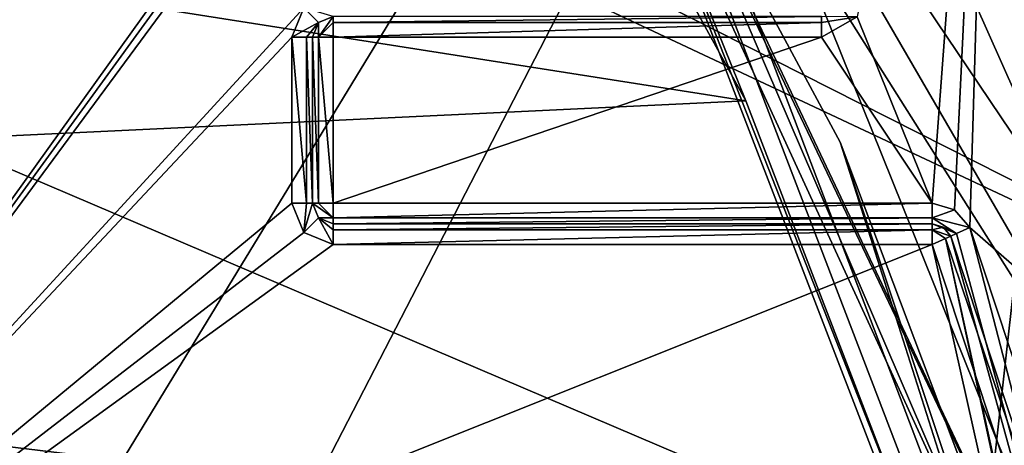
# Model space of a CAD drawing. Extents: x -200 to 200, y -703 to 625.
# Tile 50 of 256: x 2.59 to 7.33, y -520.32 to -518.27. Entities that reach past the tile are written whole.
import ezdxf

# ---------------------------------------------------------------- set-up
doc = ezdxf.new("R2010")
doc.units = 0
doc.header["$LTSCALE"] = 159.143519
for name, color, linetype in [('1713', 7, 'CONTINUOUS'), ('1715', 7, 'CONTINUOUS'), ('1725', 7, 'CONTINUOUS'), ('1731', 7, 'CONTINUOUS'), ('2587', 7, 'CONTINUOUS'), ('2592', 7, 'CONTINUOUS'), ('2596', 7, 'CONTINUOUS'), ('3928', 7, 'CONTINUOUS'), ('3931', 7, 'CONTINUOUS'), ('3932', 7, 'CONTINUOUS'), ('3933', 7, 'CONTINUOUS'), ('3942', 7, 'CONTINUOUS'), ('3947', 7, 'CONTINUOUS'), ('3948', 7, 'CONTINUOUS'), ('3950', 7, 'CONTINUOUS'), ('3961', 7, 'CONTINUOUS'), ('3977', 7, 'CONTINUOUS'), ('4052', 7, 'CONTINUOUS'), ('4053', 7, 'CONTINUOUS'), ('4056', 7, 'CONTINUOUS'), ('4097', 7, 'CONTINUOUS'), ('4098', 7, 'CONTINUOUS'), ('4099', 7, 'CONTINUOUS'), ('4100', 7, 'CONTINUOUS'), ('4101', 7, 'CONTINUOUS'), ('4102', 7, 'CONTINUOUS'), ('4126', 7, 'CONTINUOUS'), ('4127', 7, 'CONTINUOUS'), ('4128', 7, 'CONTINUOUS'), ('4129', 7, 'CONTINUOUS'), ('4130', 7, 'CONTINUOUS'), ('4131', 7, 'CONTINUOUS'), ('4132', 7, 'CONTINUOUS'), ('4133', 7, 'CONTINUOUS'), ('4138', 7, 'CONTINUOUS'), ('4332', 7, 'CONTINUOUS'), ('4335', 7, 'CONTINUOUS'), ('4337', 7, 'CONTINUOUS'), ('4338', 7, 'CONTINUOUS'), ('4341', 7, 'CONTINUOUS'), ('4364', 7, 'CONTINUOUS'), ('4393', 7, 'CONTINUOUS'), ('4405', 7, 'CONTINUOUS'), ('4532', 7, 'CONTINUOUS'), ('4534', 7, 'CONTINUOUS'), ('4535', 7, 'CONTINUOUS'), ('4537', 7, 'CONTINUOUS'), ('4538', 7, 'CONTINUOUS'), ('4553', 7, 'CONTINUOUS'), ('4555', 7, 'CONTINUOUS'), ('4558', 7, 'CONTINUOUS')]:
    doc.layers.add(name, color=color, linetype=linetype)

msp = doc.modelspace()

# ---------------------------------------------------------------- linework, layer by layer
at = {"layer": '1713', "color": 7, "linetype": 'CONTINUOUS'}
for points in [[(6.2044, -514.7012, 64.65), (9.9186, -522.1345, 64.65), (-0.0001, -517.9, 64.65), (6.2044, -514.7012, 64.65)], [(-0.0001, -517.9, 64.65), (9.9186, -522.1345, 64.65), (3.6, -521.5, 64.65), (-0.0001, -517.9, 64.65)]]:
    msp.add_3dface(points, dxfattribs=at)
at = {"layer": '1715', "color": 7, "linetype": 'CONTINUOUS'}
for points in [[(6.9564, -514.0421, 63.65), (10.5619, -520.7531, 15.75), (10.8861, -521.8815, 63.65), (6.9564, -514.0421, 63.65)], [(8.043, -515.4457, 15.75), (10.5619, -520.7531, 15.75), (6.9564, -514.0421, 63.65), (8.043, -515.4457, 15.75)]]:
    msp.add_3dface(points, dxfattribs=at)
at = {"layer": '1725', "color": 7, "linetype": 'CONTINUOUS'}
for points in [[(0, -518, 64.75), (3.5, -521.5, 64.75), (0, -518, 68.45), (0, -518, 64.75)], [(3.5, -521.5, 64.75), (3.5, -521.5, 68.45), (0, -518, 68.45), (3.5, -521.5, 64.75)]]:
    msp.add_3dface(points, dxfattribs=at)
at = {"layer": '1731', "color": 7, "linetype": 'CONTINUOUS'}
for points in [[(6.2044, -514.7012, 64.65), (6.9564, -514.0421, 63.65), (10.8861, -521.8815, 63.65), (6.2044, -514.7012, 64.65)], [(9.9186, -522.1345, 64.65), (6.2044, -514.7012, 64.65), (10.8861, -521.8815, 63.65), (9.9186, -522.1345, 64.65)]]:
    msp.add_3dface(points, dxfattribs=at)
at = {"layer": '2587', "color": 7, "linetype": 'CONTINUOUS'}
for points in [[(-0.0001, -517.9, 64.65), (3.6, -521.5, 64.65), (0, -518, 64.75), (-0.0001, -517.9, 64.65)], [(0, -518, 64.75), (3.6, -521.5, 64.65), (3.5293, -521.5, 64.6793), (0, -518, 64.75)], [(3.5, -521.5, 64.75), (0, -518, 64.75), (3.5293, -521.5, 64.6793), (3.5, -521.5, 64.75)]]:
    msp.add_3dface(points, dxfattribs=at)
at = {"layer": '2592', "color": 7, "linetype": 'CONTINUOUS'}
for points in [[(0, -518, 68.45), (3.5, -521.5, 68.45), (5.5868, -517.4529, 68.45), (0, -518, 68.45)], [(5.5868, -517.4529, 68.45), (3.5, -521.5, 68.45), (7.1579, -521.5399, 68.45), (5.5868, -517.4529, 68.45)]]:
    msp.add_3dface(points, dxfattribs=at)
at = {"layer": '2596', "color": 7, "linetype": 'CONTINUOUS'}
for points in [[(5.5868, -517.4529, 68.45), (7.1579, -521.5399, 68.45), (7.7417, -516.2929, 68.55), (5.5868, -517.4529, 68.45)], [(7.1579, -521.5399, 68.45), (9.5253, -520.9189, 68.55), (7.7417, -516.2929, 68.55), (7.1579, -521.5399, 68.45)]]:
    msp.add_3dface(points, dxfattribs=at)
at = {"layer": '3928', "color": 7, "linetype": 'CONTINUOUS'}
for points in [[(6.6246, -518.2516, 58.15), (6.9852, -519.15, 58.15), (7.2935, -514.9969, 58.15), (6.6246, -518.2516, 58.15)], [(6.9852, -519.15, 58.15), (7.0932, -519.1818, 58.15), (7.2935, -514.9969, 58.15), (6.9852, -519.15, 58.15)], [(7.0932, -519.1818, 58.15), (7.1671, -519.2668, 58.15), (7.2935, -514.9969, 58.15), (7.0932, -519.1818, 58.15)], [(7.2935, -514.9969, 58.15), (7.1671, -519.2668, 58.15), (10.6313, -522.2917, 58.15), (7.2935, -514.9969, 58.15)], [(6.4525, -518.35, 58.15), (6.9852, -519.15, 58.15), (6.6246, -518.2516, 58.15), (6.4525, -518.35, 58.15)], [(4.1, -518.35, 58.15), (4.1, -519.15, 58.15), (6.4525, -518.35, 58.15), (4.1, -518.35, 58.15)], [(4.1, -519.15, 58.15), (6.9852, -519.15, 58.15), (6.4525, -518.35, 58.15), (4.1, -519.15, 58.15)], [(7.1671, -519.2668, 58.15), (8.5071, -523.323, 58.15), (10.6313, -522.2917, 58.15), (7.1671, -519.2668, 58.15)]]:
    msp.add_3dface(points, dxfattribs=at)
at = {"layer": '3931', "color": 7, "linetype": 'CONTINUOUS'}
for points in [[(0.55, -515.85, 11.15), (0.55, -521.9221, 11.15), (4.9016, -515.85, 11.15), (0.55, -515.85, 11.15)], [(4.9016, -515.85, 11.15), (0.55, -521.9221, 11.15), (4.9173, -515.906, 11.15), (4.9016, -515.85, 11.15)], [(4.9173, -515.906, 11.15), (0.55, -521.9221, 11.15), (4.9486, -515.9555, 11.15), (4.9173, -515.906, 11.15)], [(4.9486, -515.9555, 11.15), (0.55, -521.9221, 11.15), (3.9585, -518.2086, 11.15), (4.9486, -515.9555, 11.15)], [(3.9585, -518.2086, 11.15), (0.55, -521.9221, 11.15), (3.9, -518.35, 11.15), (3.9585, -518.2086, 11.15)], [(3.9, -518.35, 11.15), (0.55, -521.9221, 11.15), (3.9, -519.15, 11.15), (3.9, -518.35, 11.15)], [(3.9, -519.15, 11.15), (0.55, -521.9221, 11.15), (3.9585, -519.2914, 11.15), (3.9, -519.15, 11.15)], [(3.9585, -519.2914, 11.15), (0.55, -521.9221, 11.15), (4.1, -519.35, 11.15), (3.9585, -519.2914, 11.15)], [(8.3102, -523.3596, 11.15), (6.9852, -519.35, 11.15), (0.55, -521.9221, 11.15), (8.3102, -523.3596, 11.15)], [(0.55, -521.9221, 11.15), (6.9852, -519.35, 11.15), (4.1, -519.35, 11.15), (0.55, -521.9221, 11.15)]]:
    msp.add_3dface(points, dxfattribs=at)
at = {"layer": '3932', "color": 7, "linetype": 'CONTINUOUS'}
for points in [[(7.0762, -519.3084, 11.25), (8.4078, -523.3378, 11.25), (7.0762, -519.3084, 58.05), (7.0762, -519.3084, 11.25)], [(7.0762, -519.3084, 58.05), (8.4078, -523.3378, 11.25), (8.7959, -525.559, 58.05), (7.0762, -519.3084, 58.05)]]:
    msp.add_3dface(points, dxfattribs=at)
at = {"layer": '3933', "color": 7, "linetype": 'CONTINUOUS'}
for points in [[(6.9852, -519.25, 11.25), (6.9852, -519.25, 58.05), (4.1, -519.25, 11.25), (6.9852, -519.25, 11.25)], [(4.1, -519.25, 11.25), (6.9852, -519.25, 58.05), (4.1, -519.25, 58.05), (4.1, -519.25, 11.25)]]:
    msp.add_3dface(points, dxfattribs=at)
at = {"layer": '3942', "color": 7, "linetype": 'CONTINUOUS'}
for points in [[(4, -519.15, 11.25), (4, -519.15, 58.05), (4, -518.35, 11.25), (4, -519.15, 11.25)], [(4, -518.35, 11.25), (4, -519.15, 58.05), (4, -518.35, 58.05), (4, -518.35, 11.25)]]:
    msp.add_3dface(points, dxfattribs=at)
at = {"layer": '3947', "color": 7, "linetype": 'CONTINUOUS'}
for points in [[(-6.348, -519.2474, 2.7288), (-5.1213, -516.8925, 5.8196), (6.088, -518.6558, 3.5946), (-6.348, -519.2474, 2.7288)], [(6.088, -518.6558, 3.5946), (-5.1213, -516.8925, 5.8196), (5.1214, -516.8925, 5.8196), (6.088, -518.6558, 3.5946)], [(6.9326, -520.8575, -0.0732), (-6.348, -519.2474, 2.7288), (6.088, -518.6558, 3.5946), (6.9326, -520.8575, -0.0732)], [(-6.9326, -520.8575, -0.0732), (-6.348, -519.2474, 2.7288), (6.9326, -520.8575, -0.0732), (-6.9326, -520.8575, -0.0732)]]:
    msp.add_3dface(points, dxfattribs=at)
at = {"layer": '3948', "color": 7, "linetype": 'CONTINUOUS'}
for points in [[(5.7084, -516.3435, 6.65), (10.4758, -523.4275, 6.65), (8.4242, -523.097, 6.65), (5.7084, -516.3435, 6.65)], [(7.7436, -516.3435, 6.65), (10.4758, -523.4275, 6.65), (5.7084, -516.3435, 6.65), (7.7436, -516.3435, 6.65)]]:
    msp.add_3dface(points, dxfattribs=at)
at = {"layer": '3950', "color": 7, "linetype": 'CONTINUOUS'}
for points in [[(5.5429, -516.9991, 6.15), (7.9599, -523.313, 6.15), (6.5431, -518.8562, 3.8845), (5.5429, -516.9991, 6.15)], [(6.5431, -518.8562, 3.8845), (7.9599, -523.313, 6.15), (7.4105, -521.1577, 0.15), (6.5431, -518.8562, 3.8845)]]:
    msp.add_3dface(points, dxfattribs=at)
at = {"layer": '3961', "color": 7, "linetype": 'CONTINUOUS'}
for points in [[(5.7084, -516.3435, 6.65), (8.4242, -523.097, 6.65), (5.3656, -516.6568, 6.3463), (5.7084, -516.3435, 6.65)], [(8.4242, -523.097, 6.65), (5.5429, -516.9991, 6.15), (5.3656, -516.6568, 6.3463), (8.4242, -523.097, 6.65)], [(8.4242, -523.097, 6.65), (7.9599, -523.313, 6.15), (5.5429, -516.9991, 6.15), (8.4242, -523.097, 6.65)]]:
    msp.add_3dface(points, dxfattribs=at)
at = {"layer": '3977', "color": 7, "linetype": 'CONTINUOUS'}
for points in [[(6.088, -518.6558, 3.5946), (5.1214, -516.8925, 5.8196), (5.373, -516.8834, 5.9528), (6.088, -518.6558, 3.5946)], [(6.9326, -520.8575, -0.0732), (6.088, -518.6558, 3.5946), (5.373, -516.8834, 5.9528), (6.9326, -520.8575, -0.0732)], [(7.2331, -520.9308, 0.0095), (6.9326, -520.8575, -0.0732), (5.373, -516.8834, 5.9528), (7.2331, -520.9308, 0.0095)], [(5.5429, -516.9991, 6.15), (7.2331, -520.9308, 0.0095), (5.373, -516.8834, 5.9528), (5.5429, -516.9991, 6.15)], [(5.5429, -516.9991, 6.15), (6.5431, -518.8562, 3.8845), (7.2331, -520.9308, 0.0095), (5.5429, -516.9991, 6.15)], [(6.5431, -518.8562, 3.8845), (7.4105, -521.1577, 0.15), (7.2331, -520.9308, 0.0095), (6.5431, -518.8562, 3.8845)]]:
    msp.add_3dface(points, dxfattribs=at)
at = {"layer": '4052', "color": 7, "linetype": 'CONTINUOUS'}
for points in [[(4, -519.15, 58.05), (4.0293, -519.2207, 11.25), (4.0293, -519.2207, 58.05), (4, -519.15, 58.05)], [(4, -519.15, 58.05), (4, -519.15, 11.25), (4.0293, -519.2207, 11.25), (4, -519.15, 58.05)], [(4.1, -519.25, 11.25), (4.1, -519.25, 58.05), (4.0293, -519.2207, 58.05), (4.1, -519.25, 11.25)], [(4.0293, -519.2207, 11.25), (4.1, -519.25, 11.25), (4.0293, -519.2207, 58.05), (4.0293, -519.2207, 11.25)]]:
    msp.add_3dface(points, dxfattribs=at)
at = {"layer": '4053', "color": 7, "linetype": 'CONTINUOUS'}
for points in [[(4.1, -518.25, 58.05), (4.0293, -518.2793, 11.25), (4.0293, -518.2793, 58.05), (4.1, -518.25, 58.05)], [(4.1, -518.25, 58.05), (4.1, -518.25, 11.25), (4.0293, -518.2793, 11.25), (4.1, -518.25, 58.05)], [(4, -518.35, 11.25), (4, -518.35, 58.05), (4.0293, -518.2793, 58.05), (4, -518.35, 11.25)], [(4.0293, -518.2793, 11.25), (4, -518.35, 11.25), (4.0293, -518.2793, 58.05), (4.0293, -518.2793, 11.25)]]:
    msp.add_3dface(points, dxfattribs=at)
at = {"layer": '4056', "color": 7, "linetype": 'CONTINUOUS'}
for points in [[(6.9852, -519.25, 58.05), (7.0393, -519.2659, 11.25), (7.0393, -519.2659, 58.05), (6.9852, -519.25, 58.05)], [(6.9852, -519.25, 58.05), (6.9852, -519.25, 11.25), (7.0393, -519.2659, 11.25), (6.9852, -519.25, 58.05)], [(7.0762, -519.3084, 11.25), (7.0762, -519.3084, 58.05), (7.0393, -519.2659, 58.05), (7.0762, -519.3084, 11.25)], [(7.0393, -519.2659, 11.25), (7.0762, -519.3084, 11.25), (7.0393, -519.2659, 58.05), (7.0393, -519.2659, 11.25)]]:
    msp.add_3dface(points, dxfattribs=at)
at = {"layer": '4097', "color": 7, "linetype": 'CONTINUOUS'}
for points in [[(6.9852, -519.35, 11.15), (8.9635, -528.1986, 11.1783), (7.0499, -519.3203, 11.1798), (6.9852, -519.35, 11.15)], [(8.4078, -523.3378, 11.25), (7.0762, -519.3084, 11.25), (7.0499, -519.3203, 11.1798), (8.4078, -523.3378, 11.25)], [(8.9635, -528.1986, 11.1783), (8.9938, -528.1978, 11.25), (7.0499, -519.3203, 11.1798), (8.9635, -528.1986, 11.1783)], [(8.9938, -528.1978, 11.25), (8.4078, -523.3378, 11.25), (7.0499, -519.3203, 11.1798), (8.9938, -528.1978, 11.25)], [(6.9852, -519.35, 11.15), (8.3102, -523.3596, 11.15), (8.9635, -528.1986, 11.1783), (6.9852, -519.35, 11.15)]]:
    msp.add_3dface(points, dxfattribs=at)
at = {"layer": '4098', "color": 7, "linetype": 'CONTINUOUS'}
for points in [[(7.0393, -519.2659, 11.25), (6.9852, -519.25, 11.25), (6.9852, -519.2789, 11.1796), (7.0393, -519.2659, 11.25)], [(7.0762, -519.3084, 11.25), (7.0393, -519.2659, 11.25), (6.9852, -519.2789, 11.1796), (7.0762, -519.3084, 11.25)], [(7.0499, -519.3203, 11.1798), (7.0762, -519.3084, 11.25), (6.9852, -519.2789, 11.1796), (7.0499, -519.3203, 11.1798)], [(6.9852, -519.35, 11.15), (7.0499, -519.3203, 11.1798), (6.9852, -519.2789, 11.1796), (6.9852, -519.35, 11.15)]]:
    msp.add_3dface(points, dxfattribs=at)
at = {"layer": '4099', "color": 7, "linetype": 'CONTINUOUS'}
for points in [[(6.9852, -519.2789, 11.1796), (6.9852, -519.25, 11.25), (4.1, -519.2793, 11.1793), (6.9852, -519.2789, 11.1796)], [(6.9852, -519.25, 11.25), (4.1, -519.25, 11.25), (4.1, -519.2793, 11.1793), (6.9852, -519.25, 11.25)], [(4.1, -519.35, 11.15), (6.9852, -519.2789, 11.1796), (4.1, -519.2793, 11.1793), (4.1, -519.35, 11.15)], [(4.1, -519.35, 11.15), (6.9852, -519.35, 11.15), (6.9852, -519.2789, 11.1796), (4.1, -519.35, 11.15)]]:
    msp.add_3dface(points, dxfattribs=at)
at = {"layer": '4100', "color": 7, "linetype": 'CONTINUOUS'}
for points in [[(3.9, -519.15, 11.15), (3.9585, -519.2914, 11.15), (3.9707, -519.15, 11.1793), (3.9, -519.15, 11.15)], [(4, -519.15, 11.25), (3.9585, -519.2914, 11.15), (4.0293, -519.2207, 11.25), (4, -519.15, 11.25)], [(3.9585, -519.2914, 11.15), (4, -519.15, 11.25), (3.9707, -519.15, 11.1793), (3.9585, -519.2914, 11.15)], [(3.9585, -519.2914, 11.15), (4.1, -519.35, 11.15), (4.0293, -519.2207, 11.25), (3.9585, -519.2914, 11.15)], [(4.0293, -519.2207, 11.25), (4.1, -519.35, 11.15), (4.1, -519.2793, 11.1793), (4.0293, -519.2207, 11.25)], [(4.1, -519.25, 11.25), (4.0293, -519.2207, 11.25), (4.1, -519.2793, 11.1793), (4.1, -519.25, 11.25)]]:
    msp.add_3dface(points, dxfattribs=at)
at = {"layer": '4101', "color": 7, "linetype": 'CONTINUOUS'}
for points in [[(3.9, -518.35, 11.15), (3.9707, -519.15, 11.1793), (3.9707, -518.35, 11.1793), (3.9, -518.35, 11.15)], [(3.9, -518.35, 11.15), (3.9, -519.15, 11.15), (3.9707, -519.15, 11.1793), (3.9, -518.35, 11.15)], [(3.9707, -519.15, 11.1793), (4, -519.15, 11.25), (3.9707, -518.35, 11.1793), (3.9707, -519.15, 11.1793)], [(4, -519.15, 11.25), (4, -518.35, 11.25), (3.9707, -518.35, 11.1793), (4, -519.15, 11.25)]]:
    msp.add_3dface(points, dxfattribs=at)
at = {"layer": '4102', "color": 7, "linetype": 'CONTINUOUS'}
for points in [[(3.9585, -518.2086, 11.15), (3.9, -518.35, 11.15), (4.0293, -518.2793, 11.25), (3.9585, -518.2086, 11.15)], [(4.1, -518.25, 11.25), (3.9585, -518.2086, 11.15), (4.0293, -518.2793, 11.25), (4.1, -518.25, 11.25)], [(4.0293, -518.2793, 11.25), (3.9, -518.35, 11.15), (3.9707, -518.35, 11.1793), (4.0293, -518.2793, 11.25)], [(4, -518.35, 11.25), (4.0293, -518.2793, 11.25), (3.9707, -518.35, 11.1793), (4, -518.35, 11.25)]]:
    msp.add_3dface(points, dxfattribs=at)
at = {"layer": '4126', "color": 7, "linetype": 'CONTINUOUS'}
for points in [[(7.0762, -519.3084, 58.05), (8.7959, -525.559, 58.05), (7.1028, -519.2962, 58.1207), (7.0762, -519.3084, 58.05)], [(8.7959, -525.559, 58.05), (7.1671, -519.2668, 58.15), (7.1028, -519.2962, 58.1207), (8.7959, -525.559, 58.05)], [(8.5071, -523.323, 58.15), (7.1671, -519.2668, 58.15), (8.7959, -525.559, 58.05), (8.5071, -523.323, 58.15)]]:
    msp.add_3dface(points, dxfattribs=at)
at = {"layer": '4127', "color": 7, "linetype": 'CONTINUOUS'}
for points in [[(7.0932, -519.1818, 58.15), (6.9852, -519.15, 58.15), (6.9852, -519.2207, 58.1207), (7.0932, -519.1818, 58.15)], [(7.1671, -519.2668, 58.15), (7.0932, -519.1818, 58.15), (6.9852, -519.2207, 58.1207), (7.1671, -519.2668, 58.15)], [(7.1671, -519.2668, 58.15), (6.9852, -519.2207, 58.1207), (7.1028, -519.2962, 58.1207), (7.1671, -519.2668, 58.15)], [(6.9852, -519.2207, 58.1207), (6.9852, -519.25, 58.05), (7.1028, -519.2962, 58.1207), (6.9852, -519.2207, 58.1207)], [(6.9852, -519.25, 58.05), (7.0393, -519.2659, 58.05), (7.1028, -519.2962, 58.1207), (6.9852, -519.25, 58.05)], [(7.0393, -519.2659, 58.05), (7.0762, -519.3084, 58.05), (7.1028, -519.2962, 58.1207), (7.0393, -519.2659, 58.05)]]:
    msp.add_3dface(points, dxfattribs=at)
at = {"layer": '4128', "color": 7, "linetype": 'CONTINUOUS'}
for points in [[(6.9852, -519.15, 58.15), (4.1, -519.2215, 58.1199), (6.9852, -519.2207, 58.1207), (6.9852, -519.15, 58.15)], [(6.9852, -519.15, 58.15), (4.1, -519.15, 58.15), (4.1, -519.2215, 58.1199), (6.9852, -519.15, 58.15)], [(4.1, -519.25, 58.05), (6.9852, -519.25, 58.05), (6.9852, -519.2207, 58.1207), (4.1, -519.25, 58.05)], [(4.1, -519.2215, 58.1199), (4.1, -519.25, 58.05), (6.9852, -519.2207, 58.1207), (4.1, -519.2215, 58.1199)]]:
    msp.add_3dface(points, dxfattribs=at)
at = {"layer": '4129', "color": 7, "linetype": 'CONTINUOUS'}
for points in [[(4, -519.15, 58.05), (4.0293, -519.2207, 58.05), (4.1, -519.2215, 58.1199), (4, -519.15, 58.05)], [(4.0286, -519.15, 58.12), (4, -519.15, 58.05), (4.1, -519.2215, 58.1199), (4.0286, -519.15, 58.12)], [(4.1, -519.15, 58.15), (4.0286, -519.15, 58.12), (4.1, -519.2215, 58.1199), (4.1, -519.15, 58.15)], [(4.0293, -519.2207, 58.05), (4.1, -519.25, 58.05), (4.1, -519.2215, 58.1199), (4.0293, -519.2207, 58.05)]]:
    msp.add_3dface(points, dxfattribs=at)
at = {"layer": '4130', "color": 7, "linetype": 'CONTINUOUS'}
for points in [[(4.0285, -518.35, 58.1199), (4, -518.35, 58.05), (4.0286, -519.15, 58.12), (4.0285, -518.35, 58.1199)], [(4, -518.35, 58.05), (4, -519.15, 58.05), (4.0286, -519.15, 58.12), (4, -518.35, 58.05)], [(4.1, -519.15, 58.15), (4.1, -518.35, 58.15), (4.0285, -518.35, 58.1199), (4.1, -519.15, 58.15)], [(4.1, -519.15, 58.15), (4.0285, -518.35, 58.1199), (4.0286, -519.15, 58.12), (4.1, -519.15, 58.15)]]:
    msp.add_3dface(points, dxfattribs=at)
at = {"layer": '4131', "color": 7, "linetype": 'CONTINUOUS'}
for points in [[(4.1, -518.2786, 58.12), (4.1, -518.25, 58.05), (4.0285, -518.35, 58.1199), (4.1, -518.2786, 58.12)], [(4.1, -518.25, 58.05), (4.0293, -518.2793, 58.05), (4.0285, -518.35, 58.1199), (4.1, -518.25, 58.05)], [(4.0293, -518.2793, 58.05), (4, -518.35, 58.05), (4.0285, -518.35, 58.1199), (4.0293, -518.2793, 58.05)], [(4.1, -518.35, 58.15), (4.1, -518.2786, 58.12), (4.0285, -518.35, 58.1199), (4.1, -518.35, 58.15)]]:
    msp.add_3dface(points, dxfattribs=at)
at = {"layer": '4132', "color": 7, "linetype": 'CONTINUOUS'}
for points in [[(6.4525, -518.25, 58.05), (4.1, -518.25, 58.05), (4.1, -518.2786, 58.12), (6.4525, -518.25, 58.05)], [(6.4525, -518.2793, 58.1207), (6.4525, -518.25, 58.05), (4.1, -518.2786, 58.12), (6.4525, -518.2793, 58.1207)], [(4.1, -518.35, 58.15), (6.4525, -518.2793, 58.1207), (4.1, -518.2786, 58.12), (4.1, -518.35, 58.15)], [(4.1, -518.35, 58.15), (6.4525, -518.35, 58.15), (6.4525, -518.2793, 58.1207), (4.1, -518.35, 58.15)]]:
    msp.add_3dface(points, dxfattribs=at)
at = {"layer": '4133', "color": 7, "linetype": 'CONTINUOUS'}
for points in [[(6.6246, -518.2516, 58.15), (6.4525, -518.25, 58.05), (6.4525, -518.2793, 58.1207), (6.6246, -518.2516, 58.15)], [(6.4525, -518.35, 58.15), (6.6246, -518.2516, 58.15), (6.4525, -518.2793, 58.1207), (6.4525, -518.35, 58.15)]]:
    msp.add_3dface(points, dxfattribs=at)
at = {"layer": '4138', "color": 7, "linetype": 'CONTINUOUS'}
msp.add_3dface([(7.2935, -514.9969, 58.15), (10.6313, -522.2917, 58.15), (7.3733, -514.9366, 58.05), (7.2935, -514.9969, 58.15)], dxfattribs=at)
at = {"layer": '4332', "color": 7, "linetype": 'CONTINUOUS'}
for points in [[(6.2893, -513.0948, -13.35), (11.0442, -520.8628, -13.35), (1.9164, -513.7504, -13.35), (6.2893, -513.0948, -13.35)], [(1.9164, -513.7504, -13.35), (11.0442, -520.8628, -13.35), (0, -515.6664, -13.35), (1.9164, -513.7504, -13.35)], [(11.0442, -520.8628, -13.35), (-10.922, -520.4942, -13.35), (0, -515.6664, -13.35), (11.0442, -520.8628, -13.35)]]:
    msp.add_3dface(points, dxfattribs=at)
at = {"layer": '4335', "color": 7, "linetype": 'CONTINUOUS'}
msp.add_3dface([(11.2825, -520.786, -13.1), (6.4558, -512.9083, -13.1), (9.6119, -516.9228, -5.4164), (11.2825, -520.786, -13.1)], dxfattribs=at)
at = {"layer": '4337', "color": 7, "linetype": 'CONTINUOUS'}
for points in [[(10.1437, -518.6688, -0.9849), (9.2443, -516.8698, -4.9581), (6.9194, -517.0842, -4.6143), (10.1437, -518.6688, -0.9849)], [(8.3051, -518.6763, -0.9589), (10.1437, -518.6688, -0.9849), (6.9194, -517.0842, -4.6143), (8.3051, -518.6763, -0.9589)]]:
    msp.add_3dface(points, dxfattribs=at)
at = {"layer": '4338', "color": 7, "linetype": 'CONTINUOUS'}
for points in [[(5.4629, -516.4813, -7.85), (-8.6205, -522.0752, -7.85), (0, -525.45, -7.85), (5.4629, -516.4813, -7.85)], [(5.4629, -516.4813, -7.85), (-5.4635, -516.4813, -7.85), (-8.6205, -522.0752, -7.85), (5.4629, -516.4813, -7.85)], [(9.6067, -527.3991, -7.85), (5.4629, -516.4813, -7.85), (0, -525.45, -7.85), (9.6067, -527.3991, -7.85)]]:
    msp.add_3dface(points, dxfattribs=at)
at = {"layer": '4341', "color": 7, "linetype": 'CONTINUOUS'}
for points in [[(6.7988, -517.3008, -4.6788), (5.6145, -516.2785, -7.6218), (8.7564, -521.696, -7.6218), (6.7988, -517.3008, -4.6788)], [(8.1733, -518.8909, -0.9869), (6.7988, -517.3008, -4.6788), (8.7564, -521.696, -7.6218), (8.1733, -518.8909, -0.9869)]]:
    msp.add_3dface(points, dxfattribs=at)
at = {"layer": '4364', "color": 7, "linetype": 'CONTINUOUS'}
for points in [[(6.2893, -513.0948, -13.35), (6.4558, -512.9083, -13.1), (11.2825, -520.786, -13.1), (6.2893, -513.0948, -13.35)], [(11.0442, -520.8628, -13.35), (6.2893, -513.0948, -13.35), (11.2825, -520.786, -13.1), (11.0442, -520.8628, -13.35)]]:
    msp.add_3dface(points, dxfattribs=at)
at = {"layer": '4393', "color": 7, "linetype": 'CONTINUOUS'}
for points in [[(5.5555, -516.0689, -6.4442), (8.182, -518.7512, -0.9494), (5.5571, -515.9531, -6.3507), (5.5555, -516.0689, -6.4442)], [(8.3051, -518.6763, -0.9589), (6.9194, -517.0842, -4.6143), (5.5571, -515.9531, -6.3507), (8.3051, -518.6763, -0.9589)], [(8.182, -518.7512, -0.9494), (8.3051, -518.6763, -0.9589), (5.5571, -515.9531, -6.3507), (8.182, -518.7512, -0.9494)], [(5.5555, -516.0689, -6.4442), (6.7988, -517.3008, -4.6788), (8.182, -518.7512, -0.9494), (5.5555, -516.0689, -6.4442)], [(6.7988, -517.3008, -4.6788), (8.1733, -518.8909, -0.9869), (8.182, -518.7512, -0.9494), (6.7988, -517.3008, -4.6788)]]:
    msp.add_3dface(points, dxfattribs=at)
at = {"layer": '4405', "color": 7, "linetype": 'CONTINUOUS'}
for points in [[(8.7564, -521.696, -7.6218), (5.6145, -516.2785, -7.6218), (5.4629, -516.4813, -7.85), (8.7564, -521.696, -7.6218)], [(8.7564, -521.696, -7.6218), (5.4629, -516.4813, -7.85), (9.6067, -527.3991, -7.85), (8.7564, -521.696, -7.6218)]]:
    msp.add_3dface(points, dxfattribs=at)
at = {"layer": '4532', "color": 7, "linetype": 'CONTINUOUS'}
for points in [[(6.8625, -514.7407, -13.35), (9.8166, -519.6715, -13.35), (6.4695, -513.2588, -13.35), (6.8625, -514.7407, -13.35)], [(6.4695, -513.2588, -13.35), (9.8166, -519.6715, -13.35), (10.9204, -520.4894, -13.35), (6.4695, -513.2588, -13.35)]]:
    msp.add_3dface(points, dxfattribs=at)
at = {"layer": '4534', "color": 7, "linetype": 'CONTINUOUS'}
msp.add_3dface([(6.6395, -513.0755, -13.6), (11.1573, -520.4086, -13.6), (9.1754, -516.1864, -14.307), (6.6395, -513.0755, -13.6)], dxfattribs=at)
at = {"layer": '4535', "color": 7, "linetype": 'CONTINUOUS'}
for points in [[(10.6982, -519.5447, -14.5588), (0, -510.4095, -14.4123), (5.7886, -512.5464, -14.4701), (10.6982, -519.5447, -14.5588)], [(0, -522.5102, -17.4641), (0, -510.4095, -14.4123), (10.6982, -519.5447, -14.5588), (0, -522.5102, -17.4641)], [(12.3344, -527.2907, -14.5729), (0, -522.5102, -17.4641), (10.6982, -519.5447, -14.5588), (12.3344, -527.2907, -14.5729)]]:
    msp.add_3dface(points, dxfattribs=at)
at = {"layer": '4537', "color": 7, "linetype": 'CONTINUOUS'}
for points in [[(9.8166, -519.6715, -13.35), (6.8625, -514.7407, -13.35), (6.9939, -514.89, -13.6586), (9.8166, -519.6715, -13.35)], [(10.0629, -520.3136, -13.7586), (9.8166, -519.6715, -13.35), (6.9939, -514.89, -13.6586), (10.0629, -520.3136, -13.7586)]]:
    msp.add_3dface(points, dxfattribs=at)
at = {"layer": '4538', "color": 7, "linetype": 'CONTINUOUS'}
for points in [[(6.8989, -514.966, -13.8427), (0, -515.3073, -14.9953), (9.9573, -520.35, -13.938), (6.8989, -514.966, -13.8427)], [(0, -515.3073, -14.9953), (0, -528.75, -16.85), (9.9573, -520.35, -13.938), (0, -515.3073, -14.9953)]]:
    msp.add_3dface(points, dxfattribs=at)
at = {"layer": '4553', "color": 7, "linetype": 'CONTINUOUS'}
for points in [[(6.4695, -513.2588, -13.35), (10.9204, -520.4894, -13.35), (6.6395, -513.0755, -13.6), (6.4695, -513.2588, -13.35)], [(10.9204, -520.4894, -13.35), (11.1573, -520.4086, -13.6), (6.6395, -513.0755, -13.6), (10.9204, -520.4894, -13.35)]]:
    msp.add_3dface(points, dxfattribs=at)
at = {"layer": '4555', "color": 7, "linetype": 'CONTINUOUS'}
msp.add_3dface([(9.1754, -516.1864, -14.307), (10.6982, -519.5447, -14.5588), (5.7886, -512.5464, -14.4701), (9.1754, -516.1864, -14.307)], dxfattribs=at)
at = {"layer": '4558', "color": 7, "linetype": 'CONTINUOUS'}
for points in [[(6.9939, -514.89, -13.6586), (6.8989, -514.966, -13.8427), (9.9573, -520.35, -13.938), (6.9939, -514.89, -13.6586)], [(10.0629, -520.3136, -13.7586), (6.9939, -514.89, -13.6586), (9.9573, -520.35, -13.938), (10.0629, -520.3136, -13.7586)]]:
    msp.add_3dface(points, dxfattribs=at)

doc.saveas('drawing.dxf')
